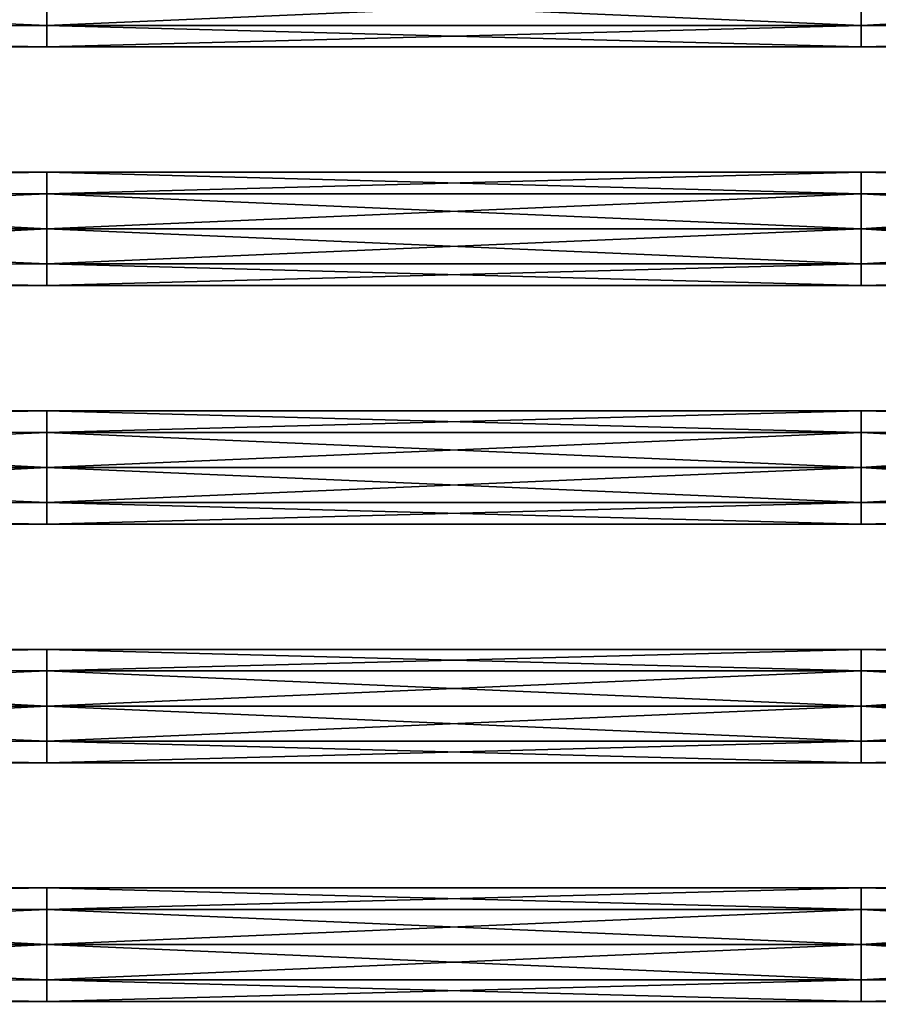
# Model space of a CAD drawing. Extents: x -252 to 252, y -10 to 1339.
# Tile 236 of 256: x -65 to 93, y 1005 to 1186. Entities that reach past the tile are written whole.
import ezdxf

# ---------------------------------------------------------------- set-up
doc = ezdxf.new("R2010")
doc.units = 0
doc.header["$LTSCALE"] = 52.148148
for name, color, linetype in [('107', 7, 'CONTINUOUS'), ('108', 7, 'CONTINUOUS'), ('125', 7, 'CONTINUOUS'), ('126', 7, 'CONTINUOUS'), ('127', 7, 'CONTINUOUS'), ('128', 7, 'CONTINUOUS'), ('129', 7, 'CONTINUOUS'), ('130', 7, 'CONTINUOUS'), ('132', 7, 'CONTINUOUS')]:
    doc.layers.add(name, color=color, linetype=linetype)

msp = doc.modelspace()

# ---------------------------------------------------------------- linework, layer by layer
at = {"layer": '107', "color": 7, "linetype": 'CONTINUOUS'}
for points in [[(-60, 1025.96, -3.4), (-210, 1026.5), (-60, 1025.96, 3.4), (-60, 1025.96, -3.4)], [(-210, 1023.28, -7.78), (-210, 1026.5), (-60, 1025.96, -3.4), (-210, 1023.28, -7.78)], [(-210, 1026.5), (-210, 1023.28, 7.78), (-60, 1025.96, 3.4), (-210, 1026.5)], [(-60, 1025.96, 3.4), (-210, 1023.28, 7.78), (-60, 1021.97, 8.9), (-60, 1025.96, 3.4)], [(-60, 1021.97, -8.9), (-210, 1023.28, -7.78), (-60, 1025.96, -3.4), (-60, 1021.97, -8.9)], [(-60, 1025.96, 3.4), (-60, 1021.97, 8.9), (90.15, 1025.96, 3.4), (-60, 1025.96, 3.4)], [(-60, 1025.96, 3.4), (90.15, 1025.96, 3.4), (90.15, 1025.96, -3.4), (-60, 1025.96, 3.4)], [(-60, 1021.97, 8.9), (90.15, 1021.97, 8.9), (90.15, 1025.96, 3.4), (-60, 1021.97, 8.9)], [(-60, 1025.96, -3.4), (90.15, 1025.96, -3.4), (90.15, 1021.97, -8.9), (-60, 1025.96, -3.4)], [(-60, 1025.96, -3.4), (-60, 1025.96, 3.4), (90.15, 1025.96, -3.4), (-60, 1025.96, -3.4)], [(-60, 1021.97, -8.9), (-60, 1025.96, -3.4), (90.15, 1021.97, -8.9), (-60, 1021.97, -8.9)], [(210, 1023.28, 7.78), (210, 1026.5), (90.15, 1025.96, 3.4), (210, 1023.28, 7.78)], [(90.15, 1025.96, 3.4), (210, 1026.5), (90.15, 1025.96, -3.4), (90.15, 1025.96, 3.4)], [(210, 1026.5), (210, 1023.28, -7.78), (90.15, 1025.96, -3.4), (210, 1026.5)], [(90.15, 1021.97, 8.9), (210, 1023.28, 7.78), (90.15, 1025.96, 3.4), (90.15, 1021.97, 8.9)], [(90.15, 1025.96, -3.4), (210, 1023.28, -7.78), (90.15, 1021.97, -8.9), (90.15, 1025.96, -3.4)], [(-210, 1023.28, 7.78), (-210, 1015.5, 11), (-60, 1021.97, 8.9), (-210, 1023.28, 7.78)], [(-210, 1015.5, -11), (-210, 1023.28, -7.78), (-60, 1015.5, -11), (-210, 1015.5, -11)], [(-60, 1015.5, -11), (-210, 1023.28, -7.78), (-60, 1021.97, -8.9), (-60, 1015.5, -11)], [(210, 1023.28, -7.78), (210, 1015.5, -11), (90.15, 1021.97, -8.9), (210, 1023.28, -7.78)], [(90.15, 1015.5, 11), (210, 1023.28, 7.78), (90.15, 1021.97, 8.9), (90.15, 1015.5, 11)], [(210, 1015.5, 11), (210, 1023.28, 7.78), (90.15, 1015.5, 11), (210, 1015.5, 11)], [(-60, 1021.97, 8.9), (-210, 1015.5, 11), (-60, 1015.5, 11), (-60, 1021.97, 8.9)], [(-60, 1021.97, 8.9), (-60, 1015.5, 11), (90.15, 1021.97, 8.9), (-60, 1021.97, 8.9)], [(-60, 1015.5, 11), (90.15, 1015.5, 11), (90.15, 1021.97, 8.9), (-60, 1015.5, 11)], [(-60, 1015.5, -11), (-60, 1021.97, -8.9), (90.15, 1015.5, -11), (-60, 1015.5, -11)], [(-60, 1021.97, -8.9), (90.15, 1021.97, -8.9), (90.15, 1015.5, -11), (-60, 1021.97, -8.9)], [(90.15, 1021.97, -8.9), (210, 1015.5, -11), (90.15, 1015.5, -11), (90.15, 1021.97, -8.9)]]:
    msp.add_3dface(points, dxfattribs=at)
at = {"layer": '108', "color": 7, "linetype": 'CONTINUOUS'}
for points in [[(-210, 1015.5, 11), (-210, 1007.72, 7.78), (-60, 1015.5, 11), (-210, 1015.5, 11)], [(-60, 1015.5, 11), (-210, 1007.72, 7.78), (-60, 1009.03, 8.9), (-60, 1015.5, 11)], [(-210, 1007.72, -7.78), (-210, 1015.5, -11), (-60, 1009.03, -8.9), (-210, 1007.72, -7.78)], [(-210, 1015.5, -11), (-60, 1015.5, -11), (-60, 1009.03, -8.9), (-210, 1015.5, -11)], [(90.15, 1015.5, 11), (-60, 1015.5, 11), (-60, 1009.03, 8.9), (90.15, 1015.5, 11)], [(-60, 1009.03, -8.9), (-60, 1015.5, -11), (90.15, 1009.03, -8.9), (-60, 1009.03, -8.9)], [(-60, 1015.5, -11), (90.15, 1015.5, -11), (90.15, 1009.03, -8.9), (-60, 1015.5, -11)], [(90.15, 1015.5, 11), (-60, 1009.03, 8.9), (90.15, 1009.03, 8.9), (90.15, 1015.5, 11)], [(210, 1007.72, 7.78), (210, 1015.5, 11), (90.15, 1009.03, 8.9), (210, 1007.72, 7.78)], [(90.15, 1015.5, -11), (210, 1007.72, -7.78), (90.15, 1009.03, -8.9), (90.15, 1015.5, -11)], [(210, 1015.5, 11), (90.15, 1015.5, 11), (90.15, 1009.03, 8.9), (210, 1015.5, 11)], [(210, 1015.5, -11), (210, 1007.72, -7.78), (90.15, 1015.5, -11), (210, 1015.5, -11)], [(-60, 1009.03, 8.9), (-210, 1007.72, 7.78), (-60, 1005.04, 3.4), (-60, 1009.03, 8.9)], [(-60, 1005.04, -3.4), (-210, 1007.72, -7.78), (-60, 1009.03, -8.9), (-60, 1005.04, -3.4)], [(-60, 1009.03, -8.9), (90.15, 1009.03, -8.9), (90.15, 1005.04, -3.4), (-60, 1009.03, -8.9)], [(-60, 1009.03, 8.9), (-60, 1005.04, 3.4), (90.15, 1009.03, 8.9), (-60, 1009.03, 8.9)], [(-60, 1005.04, 3.4), (90.15, 1005.04, 3.4), (90.15, 1009.03, 8.9), (-60, 1005.04, 3.4)], [(-60, 1005.04, -3.4), (-60, 1009.03, -8.9), (90.15, 1005.04, -3.4), (-60, 1005.04, -3.4)], [(90.15, 1005.04, 3.4), (210, 1007.72, 7.78), (90.15, 1009.03, 8.9), (90.15, 1005.04, 3.4)], [(90.15, 1009.03, -8.9), (210, 1007.72, -7.78), (90.15, 1005.04, -3.4), (90.15, 1009.03, -8.9)], [(-210, 1007.72, 7.78), (-210, 1004.5), (-60, 1005.04, 3.4), (-210, 1007.72, 7.78)], [(-210, 1004.5), (-210, 1007.72, -7.78), (-60, 1005.04, -3.4), (-210, 1004.5)], [(210, 1004.5), (210, 1007.72, 7.78), (90.15, 1005.04, 3.4), (210, 1004.5)], [(210, 1007.72, -7.78), (210, 1004.5), (90.15, 1005.04, -3.4), (210, 1007.72, -7.78)], [(-60, 1005.04, 3.4), (-210, 1004.5), (-60, 1005.04, -3.4), (-60, 1005.04, 3.4)], [(-60, 1005.04, -3.4), (90.15, 1005.04, -3.4), (90.15, 1005.04, 3.4), (-60, 1005.04, -3.4)], [(-60, 1005.04, 3.4), (-60, 1005.04, -3.4), (90.15, 1005.04, 3.4), (-60, 1005.04, 3.4)], [(90.15, 1005.04, -3.4), (210, 1004.5), (90.15, 1005.04, 3.4), (90.15, 1005.04, -3.4)]]:
    msp.add_3dface(points, dxfattribs=at)
at = {"layer": '125', "color": 7, "linetype": 'CONTINUOUS'}
for points in [[(-210, 1067.28, -7.78), (-210, 1070.5), (-60, 1069.96, -3.4), (-210, 1067.28, -7.78)], [(-210, 1070.5), (-210, 1067.28, 7.78), (-60, 1069.96, 3.4), (-210, 1070.5)], [(-60, 1069.96, -3.4), (-210, 1070.5), (-60, 1069.96, 3.4), (-60, 1069.96, -3.4)], [(-60, 1065.97, -8.9), (-210, 1067.28, -7.78), (-60, 1069.96, -3.4), (-60, 1065.97, -8.9)], [(-60, 1069.96, 3.4), (-210, 1067.28, 7.78), (-60, 1065.97, 8.9), (-60, 1069.96, 3.4)], [(-60, 1065.97, 8.9), (90.15, 1065.97, 8.9), (90.15, 1069.96, 3.4), (-60, 1065.97, 8.9)], [(-60, 1069.96, 3.4), (90.15, 1069.96, 3.4), (90.15, 1069.96, -3.4), (-60, 1069.96, 3.4)], [(-60, 1069.96, 3.4), (-60, 1065.97, 8.9), (90.15, 1069.96, 3.4), (-60, 1069.96, 3.4)], [(-60, 1069.96, -3.4), (90.15, 1069.96, -3.4), (90.15, 1065.97, -8.9), (-60, 1069.96, -3.4)], [(-60, 1069.96, -3.4), (-60, 1069.96, 3.4), (90.15, 1069.96, -3.4), (-60, 1069.96, -3.4)], [(-60, 1065.97, -8.9), (-60, 1069.96, -3.4), (90.15, 1065.97, -8.9), (-60, 1065.97, -8.9)], [(210, 1070.5), (210, 1067.28, -7.78), (90.15, 1069.96, -3.4), (210, 1070.5)], [(90.15, 1069.96, 3.4), (210, 1070.5), (90.15, 1069.96, -3.4), (90.15, 1069.96, 3.4)], [(210, 1067.28, 7.78), (210, 1070.5), (90.15, 1069.96, 3.4), (210, 1067.28, 7.78)], [(90.15, 1065.97, 8.9), (210, 1067.28, 7.78), (90.15, 1069.96, 3.4), (90.15, 1065.97, 8.9)], [(90.15, 1069.96, -3.4), (210, 1067.28, -7.78), (90.15, 1065.97, -8.9), (90.15, 1069.96, -3.4)], [(-210, 1059.5, -11), (-210, 1067.28, -7.78), (-60, 1059.5, -11), (-210, 1059.5, -11)], [(-60, 1059.5, -11), (-210, 1067.28, -7.78), (-60, 1065.97, -8.9), (-60, 1059.5, -11)], [(-210, 1067.28, 7.78), (-210, 1059.5, 11), (-60, 1065.97, 8.9), (-210, 1067.28, 7.78)], [(-60, 1065.97, 8.9), (-210, 1059.5, 11), (-60, 1059.5, 11), (-60, 1065.97, 8.9)], [(-60, 1065.97, 8.9), (-60, 1059.5, 11), (90.15, 1065.97, 8.9), (-60, 1065.97, 8.9)], [(-60, 1059.5, 11), (90.15, 1059.5, 11), (90.15, 1065.97, 8.9), (-60, 1059.5, 11)], [(-60, 1065.97, -8.9), (90.15, 1065.97, -8.9), (90.15, 1059.5, -11), (-60, 1065.97, -8.9)], [(-60, 1059.5, -11), (-60, 1065.97, -8.9), (90.15, 1059.5, -11), (-60, 1059.5, -11)], [(90.15, 1059.5, 11), (210, 1067.28, 7.78), (90.15, 1065.97, 8.9), (90.15, 1059.5, 11)], [(210, 1059.5, 11), (210, 1067.28, 7.78), (90.15, 1059.5, 11), (210, 1059.5, 11)], [(210, 1067.28, -7.78), (210, 1059.5, -11), (90.15, 1065.97, -8.9), (210, 1067.28, -7.78)], [(90.15, 1065.97, -8.9), (210, 1059.5, -11), (90.15, 1059.5, -11), (90.15, 1065.97, -8.9)]]:
    msp.add_3dface(points, dxfattribs=at)
at = {"layer": '126', "color": 7, "linetype": 'CONTINUOUS'}
for points in [[(-210, 1051.72, -7.78), (-210, 1059.5, -11), (-60, 1053.03, -8.9), (-210, 1051.72, -7.78)], [(-210, 1059.5, -11), (-60, 1059.5, -11), (-60, 1053.03, -8.9), (-210, 1059.5, -11)], [(-210, 1059.5, 11), (-210, 1051.72, 7.78), (-60, 1059.5, 11), (-210, 1059.5, 11)], [(-60, 1059.5, 11), (-210, 1051.72, 7.78), (-60, 1053.03, 8.9), (-60, 1059.5, 11)], [(-60, 1059.5, -11), (90.15, 1059.5, -11), (90.15, 1053.03, -8.9), (-60, 1059.5, -11)], [(90.15, 1059.5, 11), (-60, 1059.5, 11), (-60, 1053.03, 8.9), (90.15, 1059.5, 11)], [(90.15, 1059.5, 11), (-60, 1053.03, 8.9), (90.15, 1053.03, 8.9), (90.15, 1059.5, 11)], [(-60, 1053.03, -8.9), (-60, 1059.5, -11), (90.15, 1053.03, -8.9), (-60, 1053.03, -8.9)], [(210, 1051.72, 7.78), (210, 1059.5, 11), (90.15, 1053.03, 8.9), (210, 1051.72, 7.78)], [(90.15, 1059.5, -11), (210, 1051.72, -7.78), (90.15, 1053.03, -8.9), (90.15, 1059.5, -11)], [(210, 1059.5, -11), (210, 1051.72, -7.78), (90.15, 1059.5, -11), (210, 1059.5, -11)], [(210, 1059.5, 11), (90.15, 1059.5, 11), (90.15, 1053.03, 8.9), (210, 1059.5, 11)], [(-60, 1053.03, 8.9), (-210, 1051.72, 7.78), (-60, 1049.04, 3.4), (-60, 1053.03, 8.9)], [(-60, 1049.04, -3.4), (-210, 1051.72, -7.78), (-60, 1053.03, -8.9), (-60, 1049.04, -3.4)], [(-210, 1048.5), (-210, 1051.72, -7.78), (-60, 1049.04, -3.4), (-210, 1048.5)], [(-210, 1051.72, 7.78), (-210, 1048.5), (-60, 1049.04, 3.4), (-210, 1051.72, 7.78)], [(-60, 1053.03, 8.9), (-60, 1049.04, 3.4), (90.15, 1053.03, 8.9), (-60, 1053.03, 8.9)], [(-60, 1049.04, 3.4), (90.15, 1049.04, 3.4), (90.15, 1053.03, 8.9), (-60, 1049.04, 3.4)], [(-60, 1049.04, -3.4), (-60, 1053.03, -8.9), (90.15, 1049.04, -3.4), (-60, 1049.04, -3.4)], [(-60, 1053.03, -8.9), (90.15, 1053.03, -8.9), (90.15, 1049.04, -3.4), (-60, 1053.03, -8.9)], [(90.15, 1049.04, 3.4), (210, 1051.72, 7.78), (90.15, 1053.03, 8.9), (90.15, 1049.04, 3.4)], [(90.15, 1053.03, -8.9), (210, 1051.72, -7.78), (90.15, 1049.04, -3.4), (90.15, 1053.03, -8.9)], [(210, 1048.5), (210, 1051.72, 7.78), (90.15, 1049.04, 3.4), (210, 1048.5)], [(210, 1051.72, -7.78), (210, 1048.5), (90.15, 1049.04, -3.4), (210, 1051.72, -7.78)], [(-60, 1049.04, 3.4), (-210, 1048.5), (-60, 1049.04, -3.4), (-60, 1049.04, 3.4)], [(-60, 1049.04, 3.4), (-60, 1049.04, -3.4), (90.15, 1049.04, 3.4), (-60, 1049.04, 3.4)], [(-60, 1049.04, -3.4), (90.15, 1049.04, -3.4), (90.15, 1049.04, 3.4), (-60, 1049.04, -3.4)], [(90.15, 1049.04, -3.4), (210, 1048.5), (90.15, 1049.04, 3.4), (90.15, 1049.04, -3.4)]]:
    msp.add_3dface(points, dxfattribs=at)
at = {"layer": '127', "color": 7, "linetype": 'CONTINUOUS'}
for points in [[(-210, 1114.5), (-210, 1111.28, 7.78), (-60, 1113.96, 3.4), (-210, 1114.5)], [(-210, 1111.28, -7.78), (-210, 1114.5), (-60, 1113.96, -3.4), (-210, 1111.28, -7.78)], [(-60, 1113.96, -3.4), (-210, 1114.5), (-60, 1113.96, 3.4), (-60, 1113.96, -3.4)], [(-60, 1113.96, 3.4), (-210, 1111.28, 7.78), (-60, 1109.97, 8.9), (-60, 1113.96, 3.4)], [(-60, 1109.97, -8.9), (-210, 1111.28, -7.78), (-60, 1113.96, -3.4), (-60, 1109.97, -8.9)], [(-60, 1109.97, -8.9), (-60, 1113.96, -3.4), (90.15, 1109.97, -8.9), (-60, 1109.97, -8.9)], [(-60, 1113.96, 3.4), (90.15, 1113.96, 3.4), (90.15, 1113.96, -3.4), (-60, 1113.96, 3.4)], [(-60, 1113.96, 3.4), (-60, 1109.97, 8.9), (90.15, 1113.96, 3.4), (-60, 1113.96, 3.4)], [(-60, 1113.96, -3.4), (90.15, 1113.96, -3.4), (90.15, 1109.97, -8.9), (-60, 1113.96, -3.4)], [(-60, 1113.96, -3.4), (-60, 1113.96, 3.4), (90.15, 1113.96, -3.4), (-60, 1113.96, -3.4)], [(-60, 1109.97, 8.9), (90.15, 1109.97, 8.9), (90.15, 1113.96, 3.4), (-60, 1109.97, 8.9)], [(210, 1111.28, 7.78), (210, 1114.5), (90.15, 1113.96, 3.4), (210, 1111.28, 7.78)], [(210, 1114.5), (210, 1111.28, -7.78), (90.15, 1113.96, -3.4), (210, 1114.5)], [(90.15, 1113.96, 3.4), (210, 1114.5), (90.15, 1113.96, -3.4), (90.15, 1113.96, 3.4)], [(90.15, 1109.97, 8.9), (210, 1111.28, 7.78), (90.15, 1113.96, 3.4), (90.15, 1109.97, 8.9)], [(90.15, 1113.96, -3.4), (210, 1111.28, -7.78), (90.15, 1109.97, -8.9), (90.15, 1113.96, -3.4)], [(-60, 1103.5, -11), (-210, 1111.28, -7.78), (-60, 1109.97, -8.9), (-60, 1103.5, -11)], [(-210, 1103.5, -11), (-210, 1111.28, -7.78), (-60, 1103.5, -11), (-210, 1103.5, -11)], [(-210, 1111.28, 7.78), (-210, 1103.5, 11), (-60, 1109.97, 8.9), (-210, 1111.28, 7.78)], [(210, 1103.5, 11), (210, 1111.28, 7.78), (90.15, 1103.5, 11), (210, 1103.5, 11)], [(90.15, 1103.5, 11), (210, 1111.28, 7.78), (90.15, 1109.97, 8.9), (90.15, 1103.5, 11)], [(210, 1111.28, -7.78), (210, 1103.5, -11), (90.15, 1109.97, -8.9), (210, 1111.28, -7.78)], [(-60, 1109.97, 8.9), (-210, 1103.5, 11), (-60, 1103.5, 11), (-60, 1109.97, 8.9)], [(-60, 1103.5, -11), (-60, 1109.97, -8.9), (90.15, 1103.5, -11), (-60, 1103.5, -11)], [(-60, 1109.97, -8.9), (90.15, 1109.97, -8.9), (90.15, 1103.5, -11), (-60, 1109.97, -8.9)], [(-60, 1103.5, 11), (90.15, 1103.5, 11), (90.15, 1109.97, 8.9), (-60, 1103.5, 11)], [(-60, 1109.97, 8.9), (-60, 1103.5, 11), (90.15, 1109.97, 8.9), (-60, 1109.97, 8.9)], [(90.15, 1109.97, -8.9), (210, 1103.5, -11), (90.15, 1103.5, -11), (90.15, 1109.97, -8.9)]]:
    msp.add_3dface(points, dxfattribs=at)
at = {"layer": '128', "color": 7, "linetype": 'CONTINUOUS'}
for points in [[(-210, 1103.5, -11), (-60, 1103.5, -11), (-60, 1097.03, -8.9), (-210, 1103.5, -11)], [(-210, 1095.72, -7.78), (-210, 1103.5, -11), (-60, 1097.03, -8.9), (-210, 1095.72, -7.78)], [(-210, 1103.5, 11), (-210, 1095.72, 7.78), (-60, 1103.5, 11), (-210, 1103.5, 11)], [(-60, 1103.5, 11), (-210, 1095.72, 7.78), (-60, 1097.03, 8.9), (-60, 1103.5, 11)], [(-60, 1097.03, -8.9), (-60, 1103.5, -11), (90.15, 1097.03, -8.9), (-60, 1097.03, -8.9)], [(-60, 1103.5, -11), (90.15, 1103.5, -11), (90.15, 1097.03, -8.9), (-60, 1103.5, -11)], [(90.15, 1103.5, 11), (-60, 1097.03, 8.9), (90.15, 1097.03, 8.9), (90.15, 1103.5, 11)], [(90.15, 1103.5, 11), (-60, 1103.5, 11), (-60, 1097.03, 8.9), (90.15, 1103.5, 11)], [(210, 1095.72, 7.78), (210, 1103.5, 11), (90.15, 1097.03, 8.9), (210, 1095.72, 7.78)], [(90.15, 1103.5, -11), (210, 1095.72, -7.78), (90.15, 1097.03, -8.9), (90.15, 1103.5, -11)], [(210, 1103.5, -11), (210, 1095.72, -7.78), (90.15, 1103.5, -11), (210, 1103.5, -11)], [(210, 1103.5, 11), (90.15, 1103.5, 11), (90.15, 1097.03, 8.9), (210, 1103.5, 11)], [(-60, 1093.04, -3.4), (-210, 1095.72, -7.78), (-60, 1097.03, -8.9), (-60, 1093.04, -3.4)], [(-60, 1097.03, 8.9), (-210, 1095.72, 7.78), (-60, 1093.04, 3.4), (-60, 1097.03, 8.9)], [(-60, 1097.03, 8.9), (-60, 1093.04, 3.4), (90.15, 1097.03, 8.9), (-60, 1097.03, 8.9)], [(-60, 1093.04, 3.4), (90.15, 1093.04, 3.4), (90.15, 1097.03, 8.9), (-60, 1093.04, 3.4)], [(-60, 1093.04, -3.4), (-60, 1097.03, -8.9), (90.15, 1093.04, -3.4), (-60, 1093.04, -3.4)], [(-60, 1097.03, -8.9), (90.15, 1097.03, -8.9), (90.15, 1093.04, -3.4), (-60, 1097.03, -8.9)], [(90.15, 1093.04, 3.4), (210, 1095.72, 7.78), (90.15, 1097.03, 8.9), (90.15, 1093.04, 3.4)], [(90.15, 1097.03, -8.9), (210, 1095.72, -7.78), (90.15, 1093.04, -3.4), (90.15, 1097.03, -8.9)], [(-210, 1092.5), (-210, 1095.72, -7.78), (-60, 1093.04, -3.4), (-210, 1092.5)], [(-210, 1095.72, 7.78), (-210, 1092.5), (-60, 1093.04, 3.4), (-210, 1095.72, 7.78)], [(210, 1092.5), (210, 1095.72, 7.78), (90.15, 1093.04, 3.4), (210, 1092.5)], [(210, 1095.72, -7.78), (210, 1092.5), (90.15, 1093.04, -3.4), (210, 1095.72, -7.78)], [(-60, 1093.04, 3.4), (-210, 1092.5), (-60, 1093.04, -3.4), (-60, 1093.04, 3.4)], [(-60, 1093.04, 3.4), (-60, 1093.04, -3.4), (90.15, 1093.04, 3.4), (-60, 1093.04, 3.4)], [(-60, 1093.04, -3.4), (90.15, 1093.04, -3.4), (90.15, 1093.04, 3.4), (-60, 1093.04, -3.4)], [(90.15, 1093.04, -3.4), (210, 1092.5), (90.15, 1093.04, 3.4), (90.15, 1093.04, -3.4)]]:
    msp.add_3dface(points, dxfattribs=at)
at = {"layer": '129', "color": 7, "linetype": 'CONTINUOUS'}
for points in [[(-60, 1157.96, -3.4), (-210, 1158.5), (-60, 1157.96, 3.4), (-60, 1157.96, -3.4)], [(-210, 1158.5), (-210, 1155.28, 7.78), (-60, 1157.96, 3.4), (-210, 1158.5)], [(-210, 1155.28, -7.78), (-210, 1158.5), (-60, 1157.96, -3.4), (-210, 1155.28, -7.78)], [(210, 1155.28, 7.78), (210, 1158.5), (90.15, 1157.96, 3.4), (210, 1155.28, 7.78)], [(210, 1158.5), (210, 1155.28, -7.78), (90.15, 1157.96, -3.4), (210, 1158.5)], [(90.15, 1157.96, 3.4), (210, 1158.5), (90.15, 1157.96, -3.4), (90.15, 1157.96, 3.4)], [(-60, 1153.97, -8.9), (-210, 1155.28, -7.78), (-60, 1157.96, -3.4), (-60, 1153.97, -8.9)], [(-60, 1157.96, 3.4), (-210, 1155.28, 7.78), (-60, 1153.97, 8.9), (-60, 1157.96, 3.4)], [(-60, 1153.97, -8.9), (-60, 1157.96, -3.4), (90.15, 1153.97, -8.9), (-60, 1153.97, -8.9)], [(-60, 1157.96, -3.4), (-60, 1157.96, 3.4), (90.15, 1157.96, -3.4), (-60, 1157.96, -3.4)], [(-60, 1157.96, -3.4), (90.15, 1157.96, -3.4), (90.15, 1153.97, -8.9), (-60, 1157.96, -3.4)], [(-60, 1157.96, 3.4), (-60, 1153.97, 8.9), (90.15, 1157.96, 3.4), (-60, 1157.96, 3.4)], [(-60, 1157.96, 3.4), (90.15, 1157.96, 3.4), (90.15, 1157.96, -3.4), (-60, 1157.96, 3.4)], [(-60, 1153.97, 8.9), (90.15, 1153.97, 8.9), (90.15, 1157.96, 3.4), (-60, 1153.97, 8.9)], [(90.15, 1153.97, 8.9), (210, 1155.28, 7.78), (90.15, 1157.96, 3.4), (90.15, 1153.97, 8.9)], [(90.15, 1157.96, -3.4), (210, 1155.28, -7.78), (90.15, 1153.97, -8.9), (90.15, 1157.96, -3.4)], [(-60, 1147.5, -11), (-210, 1155.28, -7.78), (-60, 1153.97, -8.9), (-60, 1147.5, -11)], [(-210, 1147.5, -11), (-210, 1155.28, -7.78), (-60, 1147.5, -11), (-210, 1147.5, -11)], [(-210, 1155.28, 7.78), (-210, 1147.5, 11), (-60, 1153.97, 8.9), (-210, 1155.28, 7.78)], [(210, 1147.5, 11), (210, 1155.28, 7.78), (90.15, 1147.5, 11), (210, 1147.5, 11)], [(210, 1155.28, -7.78), (210, 1147.5, -11), (90.15, 1153.97, -8.9), (210, 1155.28, -7.78)], [(90.15, 1147.5, 11), (210, 1155.28, 7.78), (90.15, 1153.97, 8.9), (90.15, 1147.5, 11)], [(-60, 1153.97, 8.9), (-210, 1147.5, 11), (-60, 1147.5, 11), (-60, 1153.97, 8.9)], [(-60, 1147.5, 11), (90.15, 1147.5, 11), (90.15, 1153.97, 8.9), (-60, 1147.5, 11)], [(-60, 1147.5, -11), (-60, 1153.97, -8.9), (90.15, 1147.5, -11), (-60, 1147.5, -11)], [(-60, 1153.97, -8.9), (90.15, 1153.97, -8.9), (90.15, 1147.5, -11), (-60, 1153.97, -8.9)], [(-60, 1153.97, 8.9), (-60, 1147.5, 11), (90.15, 1153.97, 8.9), (-60, 1153.97, 8.9)], [(90.15, 1153.97, -8.9), (210, 1147.5, -11), (90.15, 1147.5, -11), (90.15, 1153.97, -8.9)]]:
    msp.add_3dface(points, dxfattribs=at)
at = {"layer": '130', "color": 7, "linetype": 'CONTINUOUS'}
for points in [[(-210, 1147.5, 11), (-210, 1139.72, 7.78), (-60, 1147.5, 11), (-210, 1147.5, 11)], [(-60, 1147.5, 11), (-210, 1139.72, 7.78), (-60, 1141.03, 8.9), (-60, 1147.5, 11)], [(-210, 1147.5, -11), (-60, 1147.5, -11), (-60, 1141.03, -8.9), (-210, 1147.5, -11)], [(-210, 1139.72, -7.78), (-210, 1147.5, -11), (-60, 1141.03, -8.9), (-210, 1139.72, -7.78)], [(-60, 1147.5, -11), (90.15, 1147.5, -11), (90.15, 1141.03, -8.9), (-60, 1147.5, -11)], [(-60, 1141.03, -8.9), (-60, 1147.5, -11), (90.15, 1141.03, -8.9), (-60, 1141.03, -8.9)], [(90.15, 1147.5, 11), (-60, 1147.5, 11), (-60, 1141.03, 8.9), (90.15, 1147.5, 11)], [(90.15, 1147.5, 11), (-60, 1141.03, 8.9), (90.15, 1141.03, 8.9), (90.15, 1147.5, 11)], [(210, 1147.5, -11), (210, 1139.72, -7.78), (90.15, 1147.5, -11), (210, 1147.5, -11)], [(210, 1139.72, 7.78), (210, 1147.5, 11), (90.15, 1141.03, 8.9), (210, 1139.72, 7.78)], [(210, 1147.5, 11), (90.15, 1147.5, 11), (90.15, 1141.03, 8.9), (210, 1147.5, 11)], [(90.15, 1147.5, -11), (210, 1139.72, -7.78), (90.15, 1141.03, -8.9), (90.15, 1147.5, -11)], [(-60, 1137.04, -3.4), (-210, 1139.72, -7.78), (-60, 1141.03, -8.9), (-60, 1137.04, -3.4)], [(-60, 1141.03, 8.9), (-210, 1139.72, 7.78), (-60, 1137.04, 3.4), (-60, 1141.03, 8.9)], [(-60, 1141.03, -8.9), (90.15, 1141.03, -8.9), (90.15, 1137.04, -3.4), (-60, 1141.03, -8.9)], [(-60, 1137.04, -3.4), (-60, 1141.03, -8.9), (90.15, 1137.04, -3.4), (-60, 1137.04, -3.4)], [(-60, 1141.03, 8.9), (-60, 1137.04, 3.4), (90.15, 1141.03, 8.9), (-60, 1141.03, 8.9)], [(-60, 1137.04, 3.4), (90.15, 1137.04, 3.4), (90.15, 1141.03, 8.9), (-60, 1137.04, 3.4)], [(90.15, 1137.04, 3.4), (210, 1139.72, 7.78), (90.15, 1141.03, 8.9), (90.15, 1137.04, 3.4)], [(90.15, 1141.03, -8.9), (210, 1139.72, -7.78), (90.15, 1137.04, -3.4), (90.15, 1141.03, -8.9)], [(-210, 1136.5), (-210, 1139.72, -7.78), (-60, 1137.04, -3.4), (-210, 1136.5)], [(-210, 1139.72, 7.78), (-210, 1136.5), (-60, 1137.04, 3.4), (-210, 1139.72, 7.78)], [(210, 1136.5), (210, 1139.72, 7.78), (90.15, 1137.04, 3.4), (210, 1136.5)], [(210, 1139.72, -7.78), (210, 1136.5), (90.15, 1137.04, -3.4), (210, 1139.72, -7.78)], [(-60, 1137.04, 3.4), (-210, 1136.5), (-60, 1137.04, -3.4), (-60, 1137.04, 3.4)], [(-60, 1137.04, -3.4), (90.15, 1137.04, -3.4), (90.15, 1137.04, 3.4), (-60, 1137.04, -3.4)], [(-60, 1137.04, 3.4), (-60, 1137.04, -3.4), (90.15, 1137.04, 3.4), (-60, 1137.04, 3.4)], [(90.15, 1137.04, -3.4), (210, 1136.5), (90.15, 1137.04, 3.4), (90.15, 1137.04, -3.4)]]:
    msp.add_3dface(points, dxfattribs=at)
at = {"layer": '132', "color": 7, "linetype": 'CONTINUOUS'}
for points in [[(-210, 1191.5, 11), (-210, 1183.72, 7.78), (-60, 1191.5, 11), (-210, 1191.5, 11)], [(-60, 1191.5, 11), (-210, 1183.72, 7.78), (-60, 1185.03, 8.9), (-60, 1191.5, 11)], [(-210, 1183.72, -7.78), (-210, 1191.5, -11), (-60, 1185.03, -8.9), (-210, 1183.72, -7.78)], [(-210, 1191.5, -11), (-60, 1191.5, -11), (-60, 1185.03, -8.9), (-210, 1191.5, -11)], [(-60, 1185.03, -8.9), (-60, 1191.5, -11), (90.15, 1185.03, -8.9), (-60, 1185.03, -8.9)], [(90.15, 1191.5, 11), (-60, 1191.5, 11), (-60, 1185.03, 8.9), (90.15, 1191.5, 11)], [(90.15, 1191.5, 11), (-60, 1185.03, 8.9), (90.15, 1185.03, 8.9), (90.15, 1191.5, 11)], [(-60, 1191.5, -11), (90.15, 1191.5, -11), (90.15, 1185.03, -8.9), (-60, 1191.5, -11)], [(210, 1191.5, 11), (90.15, 1191.5, 11), (90.15, 1185.03, 8.9), (210, 1191.5, 11)], [(90.15, 1191.5, -11), (210, 1183.72, -7.78), (90.15, 1185.03, -8.9), (90.15, 1191.5, -11)], [(210, 1183.72, 7.78), (210, 1191.5, 11), (90.15, 1185.03, 8.9), (210, 1183.72, 7.78)], [(210, 1191.5, -11), (210, 1183.72, -7.78), (90.15, 1191.5, -11), (210, 1191.5, -11)], [(-60, 1181.04, -3.4), (-210, 1183.72, -7.78), (-60, 1185.03, -8.9), (-60, 1181.04, -3.4)], [(-60, 1185.03, 8.9), (-210, 1183.72, 7.78), (-60, 1181.04, 3.4), (-60, 1185.03, 8.9)], [(-60, 1185.03, 8.9), (-60, 1181.04, 3.4), (90.15, 1185.03, 8.9), (-60, 1185.03, 8.9)], [(-60, 1181.04, 3.4), (90.15, 1181.04, 3.4), (90.15, 1185.03, 8.9), (-60, 1181.04, 3.4)], [(-60, 1181.04, -3.4), (-60, 1185.03, -8.9), (90.15, 1181.04, -3.4), (-60, 1181.04, -3.4)], [(-60, 1185.03, -8.9), (90.15, 1185.03, -8.9), (90.15, 1181.04, -3.4), (-60, 1185.03, -8.9)], [(90.15, 1185.03, -8.9), (210, 1183.72, -7.78), (90.15, 1181.04, -3.4), (90.15, 1185.03, -8.9)], [(90.15, 1181.04, 3.4), (210, 1183.72, 7.78), (90.15, 1185.03, 8.9), (90.15, 1181.04, 3.4)], [(-210, 1183.72, 7.78), (-210, 1180.5), (-60, 1181.04, 3.4), (-210, 1183.72, 7.78)], [(-210, 1180.5), (-210, 1183.72, -7.78), (-60, 1181.04, -3.4), (-210, 1180.5)], [(210, 1180.5), (210, 1183.72, 7.78), (90.15, 1181.04, 3.4), (210, 1180.5)], [(210, 1183.72, -7.78), (210, 1180.5), (90.15, 1181.04, -3.4), (210, 1183.72, -7.78)], [(-60, 1181.04, 3.4), (-210, 1180.5), (-60, 1181.04, -3.4), (-60, 1181.04, 3.4)], [(-60, 1181.04, 3.4), (-60, 1181.04, -3.4), (90.15, 1181.04, 3.4), (-60, 1181.04, 3.4)], [(-60, 1181.04, -3.4), (90.15, 1181.04, -3.4), (90.15, 1181.04, 3.4), (-60, 1181.04, -3.4)], [(90.15, 1181.04, -3.4), (210, 1180.5), (90.15, 1181.04, 3.4), (90.15, 1181.04, -3.4)]]:
    msp.add_3dface(points, dxfattribs=at)

doc.saveas('drawing.dxf')
